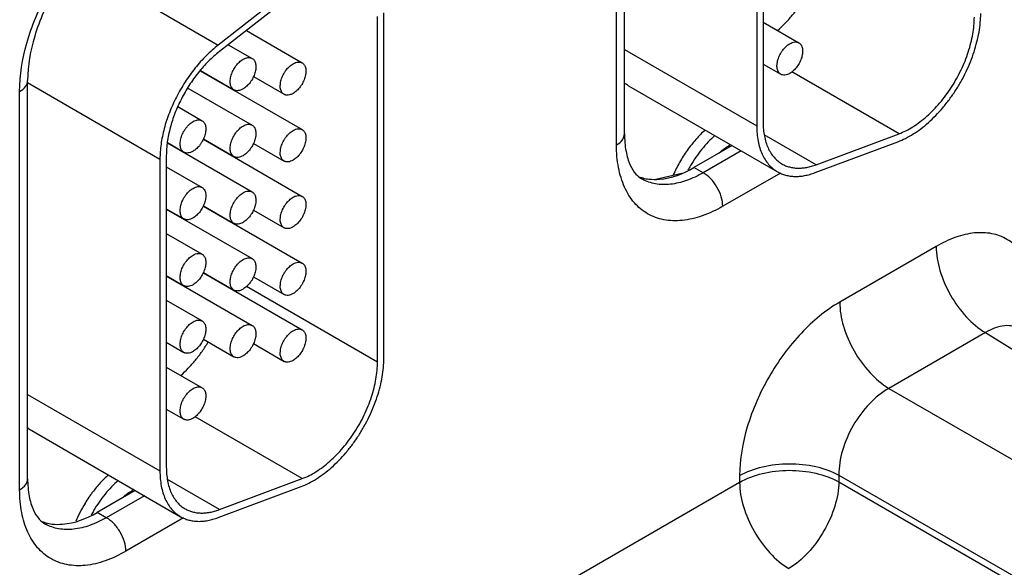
# Model space of a CAD drawing. Header units: inches. Extents: x 0 to 34, y 0 to 22.
# Tile 23 of 64: x 8.2 to 9.3, y 15.9 to 16.5. Entities that reach past the tile are written whole.
import ezdxf

# ---------------------------------------------------------------- set-up
doc = ezdxf.new("R2010")
doc.units = ezdxf.units.IN
doc.header["$LTSCALE"] = 1.87
doc.header["$MEASUREMENT"] = 0
doc.layers.get('0').update_dxf_attribs({"linetype": 'CONTINUOUS'})
doc.layers.add('02___PRT_ALL_AXES', color=7, linetype='CONTINUOUS')

msp = doc.modelspace()

# ---------------------------------------------------------------- linework, layer by layer
at = {"color": 7, "linetype": 'CONTINUOUS'}
for p, q in [((8.8773, 16.3539), (8.8773, 16.7923)), ((8.8685, 16.3416), (8.8685, 16.7801)), ((9.0301, 16.7099), (9.0301, 16.3665)), ((9.0231, 16.7058), (9.0231, 16.3625)), ((8.2708, 16.5434), (8.4297, 16.4516)), ((8.5209, 16.5229), (8.4297, 16.4516)), ((8.5222, 16.5156), (8.431, 16.4443)), ((8.6052, 16.1026), (8.6052, 16.4831)), ((8.6122, 16.1067), (8.6122, 16.4871)), ((9.0301, 16.4768), (9.0695, 16.4541)), ((8.4607, 16.4675), (8.5222, 16.432)), ((8.4408, 16.452), (8.467, 16.4369)), ((8.8773, 16.4466), (9.0231, 16.3625)), ((9.0301, 16.4306), (9.0495, 16.4194)), ((8.4099, 16.4233), (8.5222, 16.3585)), ((8.4101, 16.4236), (8.447, 16.4023)), ((8.4685, 16.4168), (8.5022, 16.3974)), ((9.1798, 16.354), (9.0617, 16.4221)), ((8.2197, 15.9742), (8.2197, 16.4126)), ((8.2197, 16.4102), (8.3655, 16.3261)), ((8.3961, 16.4043), (8.467, 16.3634)), ((8.4411, 16.4053), (8.4411, 16.4057)), ((8.8818, 16.4068), (9.0458, 16.3121)), ((8.2109, 15.9619), (8.2109, 16.4004)), ((8.3851, 16.3838), (8.4119, 16.3683)), ((9.0886, 16.3199), (9.0314, 16.3529)), ((9.0886, 16.3199), (9.1798, 16.354)), ((8.3737, 16.3442), (8.3919, 16.3337)), ((8.3737, 16.3438), (8.467, 16.2899)), ((8.4133, 16.3479), (8.5222, 16.285)), ((8.4134, 16.3482), (8.447, 16.3288)), ((8.4685, 16.3433), (8.5022, 16.3239)), ((8.9902, 16.3377), (8.9898, 16.3389)), ((9.0873, 16.3111), (9.1786, 16.3452)), ((8.3725, 16.3302), (8.3725, 15.9868)), ((8.4411, 16.3318), (8.4411, 16.3322)), ((9.0059, 16.3352), (8.964, 16.311)), ((8.9886, 16.3368), (8.9883, 16.3378)), ((8.3655, 16.3261), (8.3655, 15.9828)), ((8.3725, 16.3175), (8.4119, 16.2948)), ((8.9119, 16.3041), (8.9404, 16.3104)), ((9.0491, 16.3107), (8.9856, 16.2741)), ((8.4133, 16.2744), (8.5222, 16.2116)), ((8.4134, 16.2747), (8.447, 16.2553)), ((8.3725, 16.2714), (8.3919, 16.2602)), ((8.3725, 16.271), (8.467, 16.2165)), ((8.4685, 16.2698), (8.5022, 16.2504)), ((8.4411, 16.2584), (8.4411, 16.2587)), ((8.3725, 16.2441), (8.4119, 16.2213)), ((9.2208, 16.23), (9.1145, 16.1686)), ((8.3725, 16.1979), (8.3919, 16.1867)), ((8.3725, 16.1975), (8.467, 16.143)), ((8.4133, 16.201), (8.5222, 16.1381)), ((8.4134, 16.2012), (8.447, 16.1818)), ((8.4685, 16.1963), (8.5022, 16.1769)), ((8.6052, 16.1026), (8.461, 16.1858)), ((8.3725, 16.1706), (8.4119, 16.1479)), ((9.275, 16.135), (9.1687, 16.0736)), ((9.275, 16.135), (10.2848, 15.5105)), ((8.3725, 16.1244), (8.3919, 16.1132)), ((8.4134, 16.1278), (8.447, 16.1083)), ((8.4685, 16.1229), (8.5022, 16.1034)), ((8.3725, 16.0971), (8.4119, 16.0744)), ((9.1687, 16.0736), (10.2144, 15.4699)), ((8.2197, 16.0669), (8.3655, 15.9828)), ((8.3725, 16.0509), (8.3919, 16.0397)), ((8.5222, 15.9743), (8.4041, 16.0424)), ((8.2242, 16.0271), (8.3882, 15.9324)), ((8.431, 15.9402), (8.3738, 15.9732)), ((8.431, 15.9402), (8.5222, 15.9743)), ((9.0042, 15.9702), (8.6735, 15.7792)), ((9.0042, 15.9776), (9.0042, 15.9702)), ((9.1136, 15.9781), (9.1136, 15.9708)), ((9.1136, 15.9781), (10.1592, 15.3744)), ((9.1136, 15.9708), (9.8777, 15.5296)), ((8.4297, 15.9314), (8.5209, 15.9655)), ((8.3483, 15.9555), (8.3064, 15.9313)), ((8.3915, 15.931), (8.328, 15.8944))]:
    msp.add_line(p, q, dxfattribs=at)
for centre, radius, start, end in [((8.9003, 16.4389), 0.037, 231.1087, 239.9757), ((9.0205, 16.2936), 0.0551, 118.3979, 120.0044), ((9.0807, 16.2416), 0.1517, 149.4042, 151.5886), ((8.2427, 16.0592), 0.037, 231.1087, 239.9757), ((8.4073, 15.8716), 0.1455, 142.9588, 143.7304), ((8.3629, 15.9139), 0.0551, 118.3979, 120.0044), ((8.4121, 15.8682), 0.1514, 147.8611, 148.6286), ((8.4104, 15.8694), 0.1493, 144.7787, 147.8704), ((8.4082, 15.8709), 0.1467, 143.73, 144.7757), ((8.4113, 15.8687), 0.1504, 148.62, 157.0494), ((8.4231, 15.8619), 0.1517, 149.4042, 151.5886)]:
    msp.add_arc(centre, radius, start, end, dxfattribs=at)
for points, knots in [([(8.2109, 16.4004), (8.2109, 16.4184), (8.2173, 16.4563), (8.2398, 16.5103), (8.2732, 16.5591), (8.3019, 16.5859), (8.3173, 16.5964)], [0, 0, 0, 0, 0.234663, 0.494521, 0.757324, 1, 1, 1, 1]), ([(8.3218, 16.5894), (8.3076, 16.5812), (8.2803, 16.5579), (8.2482, 16.514), (8.2262, 16.4642), (8.2197, 16.429), (8.2197, 16.4126)], [0, 0, 0, 0, 0.232885, 0.500006, 0.767124, 1, 1, 1, 1]), ([(9.046, 16.4676), (9.0489, 16.4701), (9.0545, 16.4755), (9.0624, 16.4844), (9.0697, 16.494), (9.0742, 16.5009), (9.0763, 16.5044)], [0, 0, 0, 0, 0.240177, 0.488476, 0.742583, 1, 1, 1, 1]), ([(9.1786, 16.3452), (9.1814, 16.3463), (9.1872, 16.3488), (9.1957, 16.3537), (9.2041, 16.3595), (9.2124, 16.3663), (9.2204, 16.374), (9.2281, 16.3825), (9.2354, 16.3917), (9.2422, 16.4015), (9.2484, 16.4117), (9.2539, 16.4223), (9.2586, 16.4331), (9.2626, 16.4441), (9.2658, 16.455), (9.2681, 16.4657), (9.2695, 16.4761), (9.2698, 16.483), (9.2698, 16.4864)], [0, 0, 0, 0, 0.052011, 0.107177, 0.165268, 0.226024, 0.289128, 0.354159, 0.42065, 0.488094, 0.555968, 0.623735, 0.690861, 0.756822, 0.821124, 0.883348, 0.943107, 1, 1, 1, 1]), ([(9.1798, 16.354), (9.1824, 16.3549), (9.1876, 16.3573), (9.1954, 16.3616), (9.203, 16.367), (9.2105, 16.3731), (9.2178, 16.3801), (9.2249, 16.3879), (9.2315, 16.3962), (9.2397, 16.4081), (9.2468, 16.4207), (9.2526, 16.4339), (9.2562, 16.4438), (9.2591, 16.4537), (9.2612, 16.4635), (9.2625, 16.473), (9.2628, 16.4792), (9.2628, 16.4823)], [0, 0, 0, 0, 0.052025, 0.107189, 0.165274, 0.226038, 0.289149, 0.354184, 0.420677, 0.488127, 0.623709, 0.690839, 0.756807, 0.821117, 0.883336, 0.943091, 1, 1, 1, 1]), ([(8.4297, 16.4516), (8.4275, 16.4499), (8.423, 16.4461), (8.4143, 16.4379), (8.404, 16.4264), (8.3948, 16.4136), (8.3882, 16.4028), (8.3836, 16.3944), (8.3795, 16.3858), (8.3746, 16.3743), (8.3699, 16.3599), (8.3669, 16.3454), (8.3657, 16.3342), (8.3655, 16.3288), (8.3655, 16.3261)], [0, 0, 0, 0, 0.059286, 0.12048, 0.247224, 0.377821, 0.443817, 0.509815, 0.575479, 0.640477, 0.767156, 0.887646, 0.944973, 1, 1, 1, 1]), ([(9.0495, 16.4194), (9.049, 16.4197), (9.048, 16.4204), (9.0469, 16.4219), (9.0461, 16.4236), (9.0455, 16.4256), (9.0453, 16.4279), (9.0454, 16.4303), (9.0457, 16.4329), (9.0464, 16.4355), (9.0473, 16.4382), (9.0485, 16.4408), (9.0499, 16.4434), (9.0516, 16.4458), (9.0534, 16.448), (9.0553, 16.45), (9.0573, 16.4517), (9.0588, 16.4527), (9.0595, 16.4531)], [0, 0, 0, 0, 0.042814, 0.087398, 0.135176, 0.187088, 0.243532, 0.304489, 0.369588, 0.438193, 0.509492, 0.582529, 0.656278, 0.729655, 0.801627, 0.871265, 0.937686, 1, 1, 1, 1]), ([(9.0595, 16.4531), (9.0604, 16.4536), (9.0621, 16.4544), (9.0648, 16.4551), (9.0669, 16.455), (9.0685, 16.4546), (9.0691, 16.4543), (9.0695, 16.4541)], [0, 0, 0, 0, 0.289327, 0.548705, 0.78167, 0.891839, 1, 1, 1, 1]), ([(9.0695, 16.4541), (9.07, 16.4538), (9.0709, 16.4531), (9.072, 16.4517), (9.0729, 16.4499), (9.0734, 16.4479), (9.0737, 16.4457), (9.0736, 16.4432), (9.0732, 16.4407), (9.0726, 16.438), (9.0716, 16.4353), (9.0704, 16.4327), (9.069, 16.4301), (9.0674, 16.4277), (9.0656, 16.4255), (9.0636, 16.4235), (9.0616, 16.4218), (9.0602, 16.4208), (9.0595, 16.4204)], [0, 0, 0, 0, 0.042814, 0.087398, 0.135176, 0.187088, 0.243532, 0.304489, 0.369588, 0.438193, 0.509492, 0.582529, 0.656278, 0.729655, 0.801627, 0.871265, 0.937686, 1, 1, 1, 1]), ([(8.431, 16.4443), (8.4289, 16.4427), (8.4248, 16.4393), (8.4169, 16.4318), (8.4075, 16.4213), (8.3975, 16.4074), (8.3888, 16.3924), (8.3818, 16.3767), (8.3774, 16.3634), (8.3749, 16.3528), (8.3735, 16.3451), (8.3727, 16.3375), (8.3725, 16.3326), (8.3725, 16.3302)], [0, 0, 0, 0, 0.05931, 0.120504, 0.247222, 0.377835, 0.509789, 0.640408, 0.767103, 0.828264, 0.887624, 0.944951, 1, 1, 1, 1]), ([(8.457, 16.4359), (8.4579, 16.4364), (8.4596, 16.4372), (8.4623, 16.4379), (8.4645, 16.4378), (8.466, 16.4374), (8.4667, 16.4371), (8.467, 16.4369)], [0, 0, 0, 0, 0.289327, 0.548705, 0.78167, 0.891839, 1, 1, 1, 1]), ([(8.467, 16.4369), (8.4675, 16.4366), (8.4685, 16.4359), (8.4696, 16.4345), (8.4704, 16.4327), (8.471, 16.4307), (8.4712, 16.4285), (8.4711, 16.426), (8.4708, 16.4235), (8.4701, 16.4208), (8.4692, 16.4182), (8.468, 16.4155), (8.4666, 16.4129), (8.4649, 16.4105), (8.4631, 16.4083), (8.4612, 16.4063), (8.4592, 16.4046), (8.4577, 16.4037), (8.457, 16.4033)], [0, 0, 0, 0, 0.042814, 0.087398, 0.135176, 0.187088, 0.243532, 0.304489, 0.369588, 0.438193, 0.509492, 0.582529, 0.656278, 0.729655, 0.801627, 0.871265, 0.937686, 1, 1, 1, 1]), ([(8.447, 16.4023), (8.4465, 16.4025), (8.4456, 16.4033), (8.4445, 16.4047), (8.4436, 16.4064), (8.4431, 16.4084), (8.4428, 16.4107), (8.4429, 16.4131), (8.4433, 16.4157), (8.4439, 16.4183), (8.4449, 16.421), (8.4461, 16.4237), (8.4475, 16.4262), (8.4491, 16.4286), (8.4509, 16.4309), (8.4529, 16.4328), (8.4549, 16.4345), (8.4563, 16.4355), (8.457, 16.4359)], [0, 0, 0, 0, 0.042814, 0.087398, 0.135176, 0.187088, 0.243532, 0.304489, 0.369588, 0.438193, 0.509492, 0.582529, 0.656278, 0.729655, 0.801627, 0.871265, 0.937686, 1, 1, 1, 1]), ([(8.5022, 16.3974), (8.5017, 16.3976), (8.5007, 16.3984), (8.4996, 16.3998), (8.4988, 16.4015), (8.4982, 16.4035), (8.498, 16.4058), (8.4981, 16.4082), (8.4984, 16.4108), (8.4991, 16.4134), (8.5, 16.4161), (8.5012, 16.4188), (8.5026, 16.4213), (8.5043, 16.4237), (8.5061, 16.426), (8.508, 16.4279), (8.51, 16.4296), (8.5115, 16.4306), (8.5122, 16.431)], [0, 0, 0, 0, 0.042814, 0.087398, 0.135176, 0.187088, 0.243532, 0.304489, 0.369588, 0.438193, 0.509492, 0.582529, 0.656278, 0.729655, 0.801627, 0.871265, 0.937686, 1, 1, 1, 1]), ([(8.5122, 16.431), (8.5131, 16.4315), (8.5148, 16.4323), (8.5175, 16.433), (8.5196, 16.4329), (8.5212, 16.4325), (8.5218, 16.4322), (8.5222, 16.432)], [0, 0, 0, 0, 0.289327, 0.548705, 0.78167, 0.891839, 1, 1, 1, 1]), ([(8.5222, 16.432), (8.5227, 16.4317), (8.5236, 16.431), (8.5247, 16.4296), (8.5256, 16.4278), (8.5261, 16.4258), (8.5264, 16.4236), (8.5263, 16.4211), (8.5259, 16.4186), (8.5253, 16.4159), (8.5243, 16.4133), (8.5231, 16.4106), (8.5217, 16.4081), (8.5201, 16.4056), (8.5183, 16.4034), (8.5163, 16.4014), (8.5143, 16.3997), (8.5129, 16.3988), (8.5122, 16.3984)], [0, 0, 0, 0, 0.042814, 0.087398, 0.135176, 0.187088, 0.243532, 0.304489, 0.369588, 0.438193, 0.509492, 0.582529, 0.656278, 0.729655, 0.801627, 0.871265, 0.937686, 1, 1, 1, 1]), ([(9.0595, 16.4204), (9.0586, 16.4199), (9.0569, 16.4191), (9.0542, 16.4184), (9.052, 16.4185), (9.0505, 16.4189), (9.0498, 16.4192), (9.0495, 16.4194)], [0, 0, 0, 0, 0.289327, 0.548705, 0.78167, 0.891839, 1, 1, 1, 1]), ([(8.2109, 16.4004), (8.2134, 16.4018), (8.2177, 16.4051), (8.2197, 16.4103), (8.2197, 16.4126)], [0, 0, 0, 0, 0.55082, 1, 1, 1, 1]), ([(8.457, 16.4033), (8.4561, 16.4027), (8.4544, 16.4019), (8.4517, 16.4013), (8.4496, 16.4013), (8.448, 16.4017), (8.4474, 16.4021), (8.447, 16.4023)], [0, 0, 0, 0, 0.289327, 0.548705, 0.78167, 0.891839, 1, 1, 1, 1]), ([(8.5122, 16.3984), (8.5113, 16.3978), (8.5096, 16.397), (8.5069, 16.3964), (8.5047, 16.3964), (8.5032, 16.3968), (8.5025, 16.3972), (8.5022, 16.3974)], [0, 0, 0, 0, 0.289327, 0.548705, 0.78167, 0.891839, 1, 1, 1, 1]), ([(8.3919, 16.3337), (8.3914, 16.334), (8.3904, 16.3347), (8.3893, 16.3361), (8.3885, 16.3378), (8.3879, 16.3398), (8.3877, 16.3421), (8.3878, 16.3445), (8.3881, 16.3471), (8.3888, 16.3497), (8.3897, 16.3524), (8.3909, 16.3551), (8.3923, 16.3576), (8.394, 16.36), (8.3958, 16.3623), (8.3977, 16.3643), (8.3997, 16.366), (8.4012, 16.3669), (8.4019, 16.3673)], [0, 0, 0, 0, 0.042814, 0.087398, 0.135176, 0.187088, 0.243532, 0.304489, 0.369588, 0.438193, 0.509492, 0.582529, 0.656278, 0.729655, 0.801627, 0.871265, 0.937686, 1, 1, 1, 1]), ([(8.4019, 16.3673), (8.4027, 16.3678), (8.4045, 16.3687), (8.4072, 16.3693), (8.4093, 16.3693), (8.4108, 16.3688), (8.4115, 16.3685), (8.4119, 16.3683)], [0, 0, 0, 0, 0.289327, 0.548705, 0.78167, 0.891839, 1, 1, 1, 1]), ([(8.4119, 16.3683), (8.4124, 16.368), (8.4133, 16.3673), (8.4144, 16.3659), (8.4153, 16.3642), (8.4158, 16.3621), (8.416, 16.3599), (8.416, 16.3575), (8.4156, 16.3549), (8.415, 16.3522), (8.414, 16.3496), (8.4128, 16.3469), (8.4114, 16.3444), (8.4098, 16.3419), (8.408, 16.3397), (8.406, 16.3377), (8.404, 16.336), (8.4026, 16.3351), (8.4019, 16.3347)], [0, 0, 0, 0, 0.042814, 0.087398, 0.135176, 0.187088, 0.243532, 0.304489, 0.369588, 0.438193, 0.509492, 0.582529, 0.656278, 0.729655, 0.801627, 0.871265, 0.937686, 1, 1, 1, 1]), ([(8.447, 16.3288), (8.4465, 16.3291), (8.4456, 16.3298), (8.4445, 16.3312), (8.4436, 16.3329), (8.4431, 16.335), (8.4428, 16.3372), (8.4429, 16.3396), (8.4433, 16.3422), (8.4439, 16.3448), (8.4449, 16.3475), (8.4461, 16.3502), (8.4475, 16.3527), (8.4491, 16.3551), (8.4509, 16.3574), (8.4529, 16.3594), (8.4549, 16.3611), (8.4563, 16.362), (8.457, 16.3624)], [0, 0, 0, 0, 0.042814, 0.087398, 0.135176, 0.187088, 0.243532, 0.304489, 0.369588, 0.438193, 0.509492, 0.582529, 0.656278, 0.729655, 0.801627, 0.871265, 0.937686, 1, 1, 1, 1]), ([(8.457, 16.3624), (8.4579, 16.3629), (8.4596, 16.3638), (8.4623, 16.3644), (8.4645, 16.3644), (8.466, 16.3639), (8.4667, 16.3636), (8.467, 16.3634)], [0, 0, 0, 0, 0.289327, 0.548705, 0.78167, 0.891839, 1, 1, 1, 1]), ([(8.467, 16.3634), (8.4675, 16.3631), (8.4685, 16.3624), (8.4696, 16.361), (8.4704, 16.3593), (8.471, 16.3572), (8.4712, 16.355), (8.4711, 16.3526), (8.4708, 16.35), (8.4701, 16.3473), (8.4692, 16.3447), (8.468, 16.342), (8.4666, 16.3395), (8.4649, 16.337), (8.4631, 16.3348), (8.4612, 16.3328), (8.4592, 16.3311), (8.4577, 16.3302), (8.457, 16.3298)], [0, 0, 0, 0, 0.042814, 0.087398, 0.135176, 0.187088, 0.243532, 0.304489, 0.369588, 0.438193, 0.509492, 0.582529, 0.656278, 0.729655, 0.801627, 0.871265, 0.937686, 1, 1, 1, 1]), ([(9.0231, 16.3625), (9.0231, 16.3596), (9.0233, 16.354), (9.0244, 16.3459), (9.0262, 16.3384), (9.0288, 16.3316), (9.032, 16.3254), (9.036, 16.3201), (9.0406, 16.3156), (9.044, 16.3131), (9.0458, 16.3121)], [0, 0, 0, 0, 0.14846, 0.289453, 0.422745, 0.548656, 0.667992, 0.781925, 0.891984, 1, 1, 1, 1]), ([(9.0301, 16.3665), (9.0301, 16.3639), (9.0303, 16.3589), (9.0313, 16.3515), (9.033, 16.3447), (9.0353, 16.3384), (9.0383, 16.3329), (9.0419, 16.328), (9.0461, 16.3239), (9.0492, 16.3217), (9.0508, 16.3208)], [0, 0, 0, 0, 0.148522, 0.2895, 0.422743, 0.548646, 0.667994, 0.781938, 0.891986, 1, 1, 1, 1]), ([(8.5022, 16.3239), (8.5017, 16.3242), (8.5007, 16.3249), (8.4996, 16.3263), (8.4988, 16.328), (8.4982, 16.3301), (8.498, 16.3323), (8.4981, 16.3347), (8.4984, 16.3373), (8.4991, 16.34), (8.5, 16.3426), (8.5012, 16.3453), (8.5026, 16.3478), (8.5043, 16.3503), (8.5061, 16.3525), (8.508, 16.3545), (8.51, 16.3562), (8.5115, 16.3571), (8.5122, 16.3575)], [0, 0, 0, 0, 0.042814, 0.087398, 0.135176, 0.187088, 0.243532, 0.304489, 0.369588, 0.438193, 0.509492, 0.582529, 0.656278, 0.729655, 0.801627, 0.871265, 0.937686, 1, 1, 1, 1]), ([(8.5122, 16.3575), (8.5131, 16.358), (8.5148, 16.3589), (8.5175, 16.3595), (8.5196, 16.3595), (8.5212, 16.359), (8.5218, 16.3587), (8.5222, 16.3585)], [0, 0, 0, 0, 0.289327, 0.548705, 0.78167, 0.891839, 1, 1, 1, 1]), ([(8.5222, 16.3585), (8.5227, 16.3582), (8.5236, 16.3575), (8.5247, 16.3561), (8.5256, 16.3544), (8.5261, 16.3523), (8.5264, 16.3501), (8.5263, 16.3477), (8.5259, 16.3451), (8.5253, 16.3424), (8.5243, 16.3398), (8.5231, 16.3371), (8.5217, 16.3346), (8.5201, 16.3322), (8.5183, 16.3299), (8.5163, 16.3279), (8.5143, 16.3262), (8.5129, 16.3253), (8.5122, 16.3249)], [0, 0, 0, 0, 0.042814, 0.087398, 0.135176, 0.187088, 0.243532, 0.304489, 0.369588, 0.438193, 0.509492, 0.582529, 0.656278, 0.729655, 0.801627, 0.871265, 0.937686, 1, 1, 1, 1]), ([(8.8685, 16.3416), (8.871, 16.3431), (8.8753, 16.3463), (8.8773, 16.3515), (8.8773, 16.3539)], [0, 0, 0, 0, 0.55082, 1, 1, 1, 1]), ([(8.8773, 16.3539), (8.8773, 16.3473), (8.8782, 16.3356), (8.8826, 16.3204), (8.8889, 16.3098), (8.8944, 16.3053), (8.8971, 16.3038)], [0, 0, 0, 0, 0.349611, 0.628417, 0.83742, 1, 1, 1, 1]), ([(8.9664, 16.3582), (8.9627, 16.3549), (8.9575, 16.3496), (8.951, 16.3419), (8.9463, 16.3357), (8.942, 16.3292), (8.9366, 16.3203), (8.9331, 16.3132), (8.931, 16.3084)], [0, 0, 0, 0, 0.239998, 0.364148, 0.490208, 0.617515, 0.745388, 1, 1, 1, 1]), ([(8.977, 16.352), (8.9744, 16.3497), (8.9694, 16.3449), (8.9624, 16.3369), (8.9559, 16.3282), (8.9519, 16.322), (8.9501, 16.3189)], [0, 0, 0, 0, 0.240238, 0.48861, 0.742751, 1, 1, 1, 1]), ([(8.9856, 16.2741), (8.9783, 16.2699), (8.9639, 16.263), (8.9417, 16.2576), (8.9208, 16.2582), (8.9023, 16.2649), (8.8872, 16.2776), (8.8763, 16.2954), (8.8698, 16.3173), (8.8685, 16.3332), (8.8685, 16.3416)], [0, 0, 0, 0, 0.144904, 0.274528, 0.391125, 0.500011, 0.608895, 0.725487, 0.855104, 1, 1, 1, 1]), ([(8.9818, 16.333), (8.9836, 16.3346), (8.9872, 16.3376), (8.9911, 16.3401), (8.993, 16.3412)], [0, 0, 0, 0, 0.514519, 1, 1, 1, 1]), ([(8.4019, 16.3347), (8.401, 16.3342), (8.3992, 16.3333), (8.3966, 16.3327), (8.3944, 16.3327), (8.3929, 16.3332), (8.3922, 16.3335), (8.3919, 16.3337)], [0, 0, 0, 0, 0.289327, 0.548705, 0.78167, 0.891839, 1, 1, 1, 1]), ([(8.457, 16.3298), (8.4561, 16.3293), (8.4544, 16.3284), (8.4517, 16.3278), (8.4496, 16.3278), (8.448, 16.3283), (8.4474, 16.3286), (8.447, 16.3288)], [0, 0, 0, 0, 0.289327, 0.548705, 0.78167, 0.891839, 1, 1, 1, 1]), ([(8.5122, 16.3249), (8.5113, 16.3244), (8.5096, 16.3235), (8.5069, 16.3229), (8.5047, 16.3229), (8.5032, 16.3234), (8.5025, 16.3237), (8.5022, 16.3239)], [0, 0, 0, 0, 0.289327, 0.548705, 0.78167, 0.891839, 1, 1, 1, 1]), ([(9.0508, 16.3208), (9.0521, 16.32), (9.0548, 16.3187), (9.059, 16.3173), (9.0635, 16.3164), (9.0682, 16.316), (9.0731, 16.3162), (9.0782, 16.3169), (9.0834, 16.3181), (9.0868, 16.3192), (9.0886, 16.3199)], [0, 0, 0, 0, 0.113226, 0.227755, 0.344803, 0.465475, 0.590717, 0.721296, 0.857666, 1, 1, 1, 1]), ([(8.964, 16.311), (8.9582, 16.3076), (8.9465, 16.3021), (8.9286, 16.2976), (8.9117, 16.2979), (8.9015, 16.3014), (8.8971, 16.3038)], [0, 0, 0, 0, 0.289389, 0.548735, 0.782254, 1, 1, 1, 1]), ([(8.9856, 16.2741), (8.9856, 16.2776), (8.9843, 16.285), (8.9796, 16.2954), (8.9729, 16.3045), (8.9671, 16.3093), (8.964, 16.311)], [0, 0, 0, 0, 0.237772, 0.501108, 0.76384, 1, 1, 1, 1]), ([(9.0458, 16.3121), (9.0472, 16.3113), (9.0502, 16.3099), (9.0548, 16.3083), (9.0598, 16.3073), (9.065, 16.3069), (9.0704, 16.307), (9.0759, 16.3078), (9.0816, 16.3092), (9.0854, 16.3104), (9.0873, 16.3111)], [0, 0, 0, 0, 0.113228, 0.22774, 0.344777, 0.465454, 0.590732, 0.721359, 0.857724, 1, 1, 1, 1]), ([(8.4019, 16.2938), (8.4027, 16.2943), (8.4045, 16.2952), (8.4072, 16.2958), (8.4093, 16.2958), (8.4108, 16.2953), (8.4115, 16.295), (8.4119, 16.2948)], [0, 0, 0, 0, 0.289327, 0.548705, 0.78167, 0.891839, 1, 1, 1, 1]), ([(8.3919, 16.2602), (8.3914, 16.2605), (8.3904, 16.2612), (8.3893, 16.2626), (8.3885, 16.2644), (8.3879, 16.2664), (8.3877, 16.2686), (8.3878, 16.271), (8.3881, 16.2736), (8.3888, 16.2763), (8.3897, 16.2789), (8.3909, 16.2816), (8.3923, 16.2841), (8.394, 16.2866), (8.3958, 16.2888), (8.3977, 16.2908), (8.3997, 16.2925), (8.4012, 16.2934), (8.4019, 16.2938)], [0, 0, 0, 0, 0.042814, 0.087398, 0.135176, 0.187088, 0.243532, 0.304489, 0.369588, 0.438193, 0.509492, 0.582529, 0.656278, 0.729655, 0.801627, 0.871265, 0.937686, 1, 1, 1, 1]), ([(8.4119, 16.2948), (8.4124, 16.2945), (8.4133, 16.2938), (8.4144, 16.2924), (8.4153, 16.2907), (8.4158, 16.2887), (8.416, 16.2864), (8.416, 16.284), (8.4156, 16.2814), (8.415, 16.2788), (8.414, 16.2761), (8.4128, 16.2734), (8.4114, 16.2709), (8.4098, 16.2685), (8.408, 16.2662), (8.406, 16.2643), (8.404, 16.2626), (8.4026, 16.2616), (8.4019, 16.2612)], [0, 0, 0, 0, 0.042814, 0.087398, 0.135176, 0.187088, 0.243532, 0.304489, 0.369588, 0.438193, 0.509492, 0.582529, 0.656278, 0.729655, 0.801627, 0.871265, 0.937686, 1, 1, 1, 1]), ([(8.447, 16.2553), (8.4465, 16.2556), (8.4456, 16.2563), (8.4445, 16.2577), (8.4436, 16.2595), (8.4431, 16.2615), (8.4428, 16.2637), (8.4429, 16.2661), (8.4433, 16.2687), (8.4439, 16.2714), (8.4449, 16.274), (8.4461, 16.2767), (8.4475, 16.2792), (8.4491, 16.2817), (8.4509, 16.2839), (8.4529, 16.2859), (8.4549, 16.2876), (8.4563, 16.2885), (8.457, 16.2889)], [0, 0, 0, 0, 0.042814, 0.087398, 0.135176, 0.187088, 0.243532, 0.304489, 0.369588, 0.438193, 0.509492, 0.582529, 0.656278, 0.729655, 0.801627, 0.871265, 0.937686, 1, 1, 1, 1]), ([(8.457, 16.2889), (8.4579, 16.2895), (8.4596, 16.2903), (8.4623, 16.2909), (8.4645, 16.2909), (8.466, 16.2905), (8.4667, 16.2901), (8.467, 16.2899)], [0, 0, 0, 0, 0.289327, 0.548705, 0.78167, 0.891839, 1, 1, 1, 1]), ([(8.467, 16.2899), (8.4675, 16.2896), (8.4685, 16.2889), (8.4696, 16.2875), (8.4704, 16.2858), (8.471, 16.2838), (8.4712, 16.2815), (8.4711, 16.2791), (8.4708, 16.2765), (8.4701, 16.2739), (8.4692, 16.2712), (8.468, 16.2685), (8.4666, 16.266), (8.4649, 16.2636), (8.4631, 16.2613), (8.4612, 16.2594), (8.4592, 16.2577), (8.4577, 16.2567), (8.457, 16.2563)], [0, 0, 0, 0, 0.042814, 0.087398, 0.135176, 0.187088, 0.243532, 0.304489, 0.369588, 0.438193, 0.509492, 0.582529, 0.656278, 0.729655, 0.801627, 0.871265, 0.937686, 1, 1, 1, 1]), ([(8.5022, 16.2504), (8.5017, 16.2507), (8.5007, 16.2514), (8.4996, 16.2528), (8.4988, 16.2546), (8.4982, 16.2566), (8.498, 16.2588), (8.4981, 16.2613), (8.4984, 16.2638), (8.4991, 16.2665), (8.5, 16.2691), (8.5012, 16.2718), (8.5026, 16.2744), (8.5043, 16.2768), (8.5061, 16.279), (8.508, 16.281), (8.51, 16.2827), (8.5115, 16.2836), (8.5122, 16.284)], [0, 0, 0, 0, 0.042814, 0.087398, 0.135176, 0.187088, 0.243532, 0.304489, 0.369588, 0.438193, 0.509492, 0.582529, 0.656278, 0.729655, 0.801627, 0.871265, 0.937686, 1, 1, 1, 1]), ([(8.5122, 16.284), (8.5131, 16.2846), (8.5148, 16.2854), (8.5175, 16.286), (8.5196, 16.286), (8.5212, 16.2856), (8.5218, 16.2852), (8.5222, 16.285)], [0, 0, 0, 0, 0.289327, 0.548705, 0.78167, 0.891839, 1, 1, 1, 1]), ([(8.5222, 16.285), (8.5227, 16.2848), (8.5236, 16.284), (8.5247, 16.2826), (8.5256, 16.2809), (8.5261, 16.2789), (8.5264, 16.2766), (8.5263, 16.2742), (8.5259, 16.2716), (8.5253, 16.269), (8.5243, 16.2663), (8.5231, 16.2636), (8.5217, 16.2611), (8.5201, 16.2587), (8.5183, 16.2564), (8.5163, 16.2545), (8.5143, 16.2528), (8.5129, 16.2518), (8.5122, 16.2514)], [0, 0, 0, 0, 0.042814, 0.087398, 0.135176, 0.187088, 0.243532, 0.304489, 0.369588, 0.438193, 0.509492, 0.582529, 0.656278, 0.729655, 0.801627, 0.871265, 0.937686, 1, 1, 1, 1]), ([(8.4019, 16.2612), (8.401, 16.2607), (8.3992, 16.2598), (8.3966, 16.2592), (8.3944, 16.2593), (8.3929, 16.2597), (8.3922, 16.26), (8.3919, 16.2602)], [0, 0, 0, 0, 0.289327, 0.548705, 0.78167, 0.891839, 1, 1, 1, 1]), ([(8.457, 16.2563), (8.4561, 16.2558), (8.4544, 16.2549), (8.4517, 16.2543), (8.4496, 16.2544), (8.448, 16.2548), (8.4474, 16.2551), (8.447, 16.2553)], [0, 0, 0, 0, 0.289327, 0.548705, 0.78167, 0.891839, 1, 1, 1, 1]), ([(8.5122, 16.2514), (8.5113, 16.2509), (8.5096, 16.2501), (8.5069, 16.2494), (8.5047, 16.2495), (8.5032, 16.2499), (8.5025, 16.2502), (8.5022, 16.2504)], [0, 0, 0, 0, 0.289327, 0.548705, 0.78167, 0.891839, 1, 1, 1, 1]), ([(9.3311, 16.1663), (9.3311, 16.1742), (9.3299, 16.1892), (9.3238, 16.2099), (9.3136, 16.2266), (9.2993, 16.2386), (9.2818, 16.245), (9.2622, 16.2455), (9.2413, 16.2404), (9.2277, 16.2339), (9.2208, 16.23)], [0, 0, 0, 0, 0.144893, 0.274508, 0.391101, 0.499988, 0.608876, 0.725475, 0.855098, 1, 1, 1, 1]), ([(9.2208, 16.23), (9.2208, 16.221), (9.2241, 16.2022), (9.2357, 16.1757), (9.2527, 16.1521), (9.2673, 16.1396), (9.275, 16.135)], [0, 0, 0, 0, 0.236705, 0.498902, 0.761696, 1, 1, 1, 1]), ([(8.3919, 16.1867), (8.3914, 16.187), (8.3904, 16.1877), (8.3893, 16.1891), (8.3885, 16.1909), (8.3879, 16.1929), (8.3877, 16.1951), (8.3878, 16.1976), (8.3881, 16.2001), (8.3888, 16.2028), (8.3897, 16.2055), (8.3909, 16.2081), (8.3923, 16.2107), (8.394, 16.2131), (8.3958, 16.2153), (8.3977, 16.2173), (8.3997, 16.219), (8.4012, 16.2199), (8.4019, 16.2204)], [0, 0, 0, 0, 0.042814, 0.087398, 0.135176, 0.187088, 0.243532, 0.304489, 0.369588, 0.438193, 0.509492, 0.582529, 0.656278, 0.729655, 0.801627, 0.871265, 0.937686, 1, 1, 1, 1]), ([(8.4019, 16.2204), (8.4027, 16.2209), (8.4045, 16.2217), (8.4072, 16.2223), (8.4093, 16.2223), (8.4108, 16.2219), (8.4115, 16.2215), (8.4119, 16.2213)], [0, 0, 0, 0, 0.289327, 0.548705, 0.78167, 0.891839, 1, 1, 1, 1]), ([(8.4119, 16.2213), (8.4124, 16.2211), (8.4133, 16.2203), (8.4144, 16.2189), (8.4153, 16.2172), (8.4158, 16.2152), (8.416, 16.2129), (8.416, 16.2105), (8.4156, 16.2079), (8.415, 16.2053), (8.414, 16.2026), (8.4128, 16.2), (8.4114, 16.1974), (8.4098, 16.195), (8.408, 16.1928), (8.406, 16.1908), (8.404, 16.1891), (8.4026, 16.1881), (8.4019, 16.1877)], [0, 0, 0, 0, 0.042814, 0.087398, 0.135176, 0.187088, 0.243532, 0.304489, 0.369588, 0.438193, 0.509492, 0.582529, 0.656278, 0.729655, 0.801627, 0.871265, 0.937686, 1, 1, 1, 1]), ([(8.447, 16.1818), (8.4465, 16.1821), (8.4456, 16.1828), (8.4445, 16.1842), (8.4436, 16.186), (8.4431, 16.188), (8.4428, 16.1902), (8.4429, 16.1927), (8.4433, 16.1952), (8.4439, 16.1979), (8.4449, 16.2006), (8.4461, 16.2032), (8.4475, 16.2058), (8.4491, 16.2082), (8.4509, 16.2104), (8.4529, 16.2124), (8.4549, 16.2141), (8.4563, 16.215), (8.457, 16.2155)], [0, 0, 0, 0, 0.042814, 0.087398, 0.135176, 0.187088, 0.243532, 0.304489, 0.369588, 0.438193, 0.509492, 0.582529, 0.656278, 0.729655, 0.801627, 0.871265, 0.937686, 1, 1, 1, 1]), ([(8.457, 16.2155), (8.4579, 16.216), (8.4596, 16.2168), (8.4623, 16.2174), (8.4645, 16.2174), (8.466, 16.217), (8.4667, 16.2166), (8.467, 16.2165)], [0, 0, 0, 0, 0.289327, 0.548705, 0.78167, 0.891839, 1, 1, 1, 1]), ([(8.467, 16.2165), (8.4675, 16.2162), (8.4685, 16.2155), (8.4696, 16.214), (8.4704, 16.2123), (8.471, 16.2103), (8.4712, 16.208), (8.4711, 16.2056), (8.4708, 16.203), (8.4701, 16.2004), (8.4692, 16.1977), (8.468, 16.1951), (8.4666, 16.1925), (8.4649, 16.1901), (8.4631, 16.1879), (8.4612, 16.1859), (8.4592, 16.1842), (8.4577, 16.1832), (8.457, 16.1828)], [0, 0, 0, 0, 0.042814, 0.087398, 0.135176, 0.187088, 0.243532, 0.304489, 0.369588, 0.438193, 0.509492, 0.582529, 0.656278, 0.729655, 0.801627, 0.871265, 0.937686, 1, 1, 1, 1]), ([(8.5022, 16.1769), (8.5017, 16.1772), (8.5007, 16.1779), (8.4996, 16.1793), (8.4988, 16.1811), (8.4982, 16.1831), (8.498, 16.1853), (8.4981, 16.1878), (8.4984, 16.1903), (8.4991, 16.193), (8.5, 16.1957), (8.5012, 16.1983), (8.5026, 16.2009), (8.5043, 16.2033), (8.5061, 16.2055), (8.508, 16.2075), (8.51, 16.2092), (8.5115, 16.2102), (8.5122, 16.2106)], [0, 0, 0, 0, 0.042814, 0.087398, 0.135176, 0.187088, 0.243532, 0.304489, 0.369588, 0.438193, 0.509492, 0.582529, 0.656278, 0.729655, 0.801627, 0.871265, 0.937686, 1, 1, 1, 1]), ([(8.5122, 16.2106), (8.5131, 16.2111), (8.5148, 16.2119), (8.5175, 16.2126), (8.5196, 16.2125), (8.5212, 16.2121), (8.5218, 16.2117), (8.5222, 16.2116)], [0, 0, 0, 0, 0.289327, 0.548705, 0.78167, 0.891839, 1, 1, 1, 1]), ([(8.5222, 16.2116), (8.5227, 16.2113), (8.5236, 16.2106), (8.5247, 16.2091), (8.5256, 16.2074), (8.5261, 16.2054), (8.5264, 16.2031), (8.5263, 16.2007), (8.5259, 16.1981), (8.5253, 16.1955), (8.5243, 16.1928), (8.5231, 16.1902), (8.5217, 16.1876), (8.5201, 16.1852), (8.5183, 16.183), (8.5163, 16.181), (8.5143, 16.1793), (8.5129, 16.1783), (8.5122, 16.1779)], [0, 0, 0, 0, 0.042814, 0.087398, 0.135176, 0.187088, 0.243532, 0.304489, 0.369588, 0.438193, 0.509492, 0.582529, 0.656278, 0.729655, 0.801627, 0.871265, 0.937686, 1, 1, 1, 1]), ([(8.4019, 16.1877), (8.401, 16.1872), (8.3992, 16.1864), (8.3966, 16.1857), (8.3944, 16.1858), (8.3929, 16.1862), (8.3922, 16.1865), (8.3919, 16.1867)], [0, 0, 0, 0, 0.289327, 0.548705, 0.78167, 0.891839, 1, 1, 1, 1]), ([(8.457, 16.1828), (8.4561, 16.1823), (8.4544, 16.1815), (8.4517, 16.1808), (8.4496, 16.1809), (8.448, 16.1813), (8.4474, 16.1816), (8.447, 16.1818)], [0, 0, 0, 0, 0.289327, 0.548705, 0.78167, 0.891839, 1, 1, 1, 1]), ([(8.5122, 16.1779), (8.5113, 16.1774), (8.5096, 16.1766), (8.5069, 16.1759), (8.5047, 16.176), (8.5032, 16.1764), (8.5025, 16.1767), (8.5022, 16.1769)], [0, 0, 0, 0, 0.289327, 0.548705, 0.78167, 0.891839, 1, 1, 1, 1]), ([(9.1145, 16.1686), (9.0989, 16.1596), (9.0692, 16.1346), (9.0347, 16.0874), (9.011, 16.0338), (9.0042, 15.9956), (9.0042, 15.9776)], [0, 0, 0, 0, 0.237212, 0.500005, 0.762795, 1, 1, 1, 1]), ([(9.1145, 16.1686), (9.1145, 16.1597), (9.1178, 16.1408), (9.1294, 16.1143), (9.1464, 16.0908), (9.161, 16.0783), (9.1687, 16.0736)], [0, 0, 0, 0, 0.236705, 0.498902, 0.761696, 1, 1, 1, 1]), ([(8.3919, 16.1132), (8.3914, 16.1135), (8.3904, 16.1142), (8.3893, 16.1156), (8.3885, 16.1174), (8.3879, 16.1194), (8.3877, 16.1216), (8.3878, 16.1241), (8.3881, 16.1266), (8.3888, 16.1293), (8.3897, 16.132), (8.3909, 16.1346), (8.3923, 16.1372), (8.394, 16.1396), (8.3958, 16.1418), (8.3977, 16.1438), (8.3997, 16.1455), (8.4012, 16.1465), (8.4019, 16.1469)], [0, 0, 0, 0, 0.042814, 0.087398, 0.135176, 0.187088, 0.243532, 0.304489, 0.369588, 0.438193, 0.509492, 0.582529, 0.656278, 0.729655, 0.801627, 0.871265, 0.937686, 1, 1, 1, 1]), ([(8.4019, 16.1469), (8.4027, 16.1474), (8.4045, 16.1482), (8.4072, 16.1489), (8.4093, 16.1488), (8.4108, 16.1484), (8.4115, 16.1481), (8.4119, 16.1479)], [0, 0, 0, 0, 0.289327, 0.548705, 0.78167, 0.891839, 1, 1, 1, 1]), ([(8.4119, 16.1479), (8.4124, 16.1476), (8.4133, 16.1469), (8.4144, 16.1454), (8.4153, 16.1437), (8.4158, 16.1417), (8.416, 16.1394), (8.416, 16.137), (8.4156, 16.1344), (8.415, 16.1318), (8.414, 16.1291), (8.4128, 16.1265), (8.4114, 16.1239), (8.4098, 16.1215), (8.408, 16.1193), (8.406, 16.1173), (8.404, 16.1156), (8.4026, 16.1146), (8.4019, 16.1142)], [0, 0, 0, 0, 0.042814, 0.087398, 0.135176, 0.187088, 0.243532, 0.304489, 0.369588, 0.438193, 0.509492, 0.582529, 0.656278, 0.729655, 0.801627, 0.871265, 0.937686, 1, 1, 1, 1]), ([(8.457, 16.142), (8.4579, 16.1425), (8.4596, 16.1433), (8.4623, 16.144), (8.4645, 16.1439), (8.466, 16.1435), (8.4667, 16.1432), (8.467, 16.143)], [0, 0, 0, 0, 0.289327, 0.548705, 0.78167, 0.891839, 1, 1, 1, 1]), ([(8.447, 16.1083), (8.4465, 16.1086), (8.4456, 16.1093), (8.4445, 16.1108), (8.4436, 16.1125), (8.4431, 16.1145), (8.4428, 16.1168), (8.4429, 16.1192), (8.4433, 16.1218), (8.4439, 16.1244), (8.4449, 16.1271), (8.4461, 16.1297), (8.4475, 16.1323), (8.4491, 16.1347), (8.4509, 16.1369), (8.4529, 16.1389), (8.4549, 16.1406), (8.4563, 16.1416), (8.457, 16.142)], [0, 0, 0, 0, 0.042814, 0.087398, 0.135176, 0.187088, 0.243532, 0.304489, 0.369588, 0.438193, 0.509492, 0.582529, 0.656278, 0.729655, 0.801627, 0.871265, 0.937686, 1, 1, 1, 1]), ([(8.467, 16.143), (8.4675, 16.1427), (8.4685, 16.142), (8.4696, 16.1405), (8.4704, 16.1388), (8.471, 16.1368), (8.4712, 16.1345), (8.4711, 16.1321), (8.4708, 16.1295), (8.4701, 16.1269), (8.4692, 16.1242), (8.468, 16.1216), (8.4666, 16.119), (8.4649, 16.1166), (8.4631, 16.1144), (8.4612, 16.1124), (8.4592, 16.1107), (8.4577, 16.1097), (8.457, 16.1093)], [0, 0, 0, 0, 0.042814, 0.087398, 0.135176, 0.187088, 0.243532, 0.304489, 0.369588, 0.438193, 0.509492, 0.582529, 0.656278, 0.729655, 0.801627, 0.871265, 0.937686, 1, 1, 1, 1]), ([(8.5022, 16.1034), (8.5017, 16.1037), (8.5007, 16.1044), (8.4996, 16.1059), (8.4988, 16.1076), (8.4982, 16.1096), (8.498, 16.1119), (8.4981, 16.1143), (8.4984, 16.1169), (8.4991, 16.1195), (8.5, 16.1222), (8.5012, 16.1248), (8.5026, 16.1274), (8.5043, 16.1298), (8.5061, 16.132), (8.508, 16.134), (8.51, 16.1357), (8.5115, 16.1367), (8.5122, 16.1371)], [0, 0, 0, 0, 0.042814, 0.087398, 0.135176, 0.187088, 0.243532, 0.304489, 0.369588, 0.438193, 0.509492, 0.582529, 0.656278, 0.729655, 0.801627, 0.871265, 0.937686, 1, 1, 1, 1]), ([(8.5122, 16.1371), (8.5131, 16.1376), (8.5148, 16.1384), (8.5175, 16.1391), (8.5196, 16.139), (8.5212, 16.1386), (8.5218, 16.1383), (8.5222, 16.1381)], [0, 0, 0, 0, 0.289327, 0.548705, 0.78167, 0.891839, 1, 1, 1, 1]), ([(8.5222, 16.1381), (8.5227, 16.1378), (8.5236, 16.1371), (8.5247, 16.1357), (8.5256, 16.1339), (8.5261, 16.1319), (8.5264, 16.1297), (8.5263, 16.1272), (8.5259, 16.1247), (8.5253, 16.122), (8.5243, 16.1193), (8.5231, 16.1167), (8.5217, 16.1141), (8.5201, 16.1117), (8.5183, 16.1095), (8.5163, 16.1075), (8.5143, 16.1058), (8.5129, 16.1048), (8.5122, 16.1044)], [0, 0, 0, 0, 0.042814, 0.087398, 0.135176, 0.187088, 0.243532, 0.304489, 0.369588, 0.438193, 0.509492, 0.582529, 0.656278, 0.729655, 0.801627, 0.871265, 0.937686, 1, 1, 1, 1]), ([(9.3143, 16.1387), (9.3117, 16.1403), (9.3058, 16.1426), (9.2958, 16.143), (9.2853, 16.1404), (9.2784, 16.1371), (9.275, 16.135)], [0, 0, 0, 0, 0.218935, 0.451599, 0.710118, 1, 1, 1, 1]), ([(8.3884, 16.0879), (8.3913, 16.0904), (8.3969, 16.0958), (8.4047, 16.1047), (8.4121, 16.1143), (8.4165, 16.1212), (8.4187, 16.1247)], [0, 0, 0, 0, 0.240177, 0.488476, 0.742583, 1, 1, 1, 1]), ([(8.4019, 16.1142), (8.401, 16.1137), (8.3992, 16.1129), (8.3966, 16.1122), (8.3944, 16.1123), (8.3929, 16.1127), (8.3922, 16.113), (8.3919, 16.1132)], [0, 0, 0, 0, 0.289327, 0.548705, 0.78167, 0.891839, 1, 1, 1, 1]), ([(8.457, 16.1093), (8.4561, 16.1088), (8.4544, 16.108), (8.4517, 16.1073), (8.4496, 16.1074), (8.448, 16.1078), (8.4474, 16.1081), (8.447, 16.1083)], [0, 0, 0, 0, 0.289327, 0.548705, 0.78167, 0.891839, 1, 1, 1, 1]), ([(8.5122, 16.1044), (8.5113, 16.1039), (8.5096, 16.1031), (8.5069, 16.1024), (8.5047, 16.1025), (8.5032, 16.1029), (8.5025, 16.1032), (8.5022, 16.1034)], [0, 0, 0, 0, 0.289327, 0.548705, 0.78167, 0.891839, 1, 1, 1, 1]), ([(8.5209, 15.9655), (8.5238, 15.9666), (8.5296, 15.9691), (8.5381, 15.974), (8.5465, 15.9798), (8.5548, 15.9866), (8.5628, 15.9943), (8.5705, 16.0028), (8.5778, 16.012), (8.5846, 16.0218), (8.5907, 16.032), (8.5963, 16.0426), (8.601, 16.0535), (8.605, 16.0644), (8.6082, 16.0753), (8.6105, 16.086), (8.6119, 16.0965), (8.6122, 16.1033), (8.6122, 16.1067)], [0, 0, 0, 0, 0.052011, 0.107177, 0.165268, 0.226024, 0.289128, 0.354159, 0.42065, 0.488094, 0.555968, 0.623735, 0.690861, 0.756822, 0.821124, 0.883348, 0.943107, 1, 1, 1, 1]), ([(8.5222, 15.9743), (8.5248, 15.9752), (8.53, 15.9776), (8.5377, 15.9819), (8.5454, 15.9873), (8.5529, 15.9935), (8.5602, 16.0005), (8.5672, 16.0082), (8.5739, 16.0165), (8.5821, 16.0284), (8.5892, 16.041), (8.595, 16.0542), (8.5986, 16.0641), (8.6015, 16.074), (8.6036, 16.0838), (8.6049, 16.0933), (8.6052, 16.0995), (8.6052, 16.1026)], [0, 0, 0, 0, 0.052025, 0.107189, 0.165274, 0.226038, 0.289149, 0.354184, 0.420677, 0.488127, 0.623709, 0.690839, 0.756807, 0.821117, 0.883336, 0.943091, 1, 1, 1, 1]), ([(8.3919, 16.0397), (8.3914, 16.04), (8.3904, 16.0407), (8.3893, 16.0422), (8.3885, 16.0439), (8.3879, 16.0459), (8.3877, 16.0482), (8.3878, 16.0506), (8.3881, 16.0532), (8.3888, 16.0558), (8.3897, 16.0585), (8.3909, 16.0611), (8.3923, 16.0637), (8.394, 16.0661), (8.3958, 16.0683), (8.3977, 16.0703), (8.3997, 16.072), (8.4012, 16.073), (8.4019, 16.0734)], [0, 0, 0, 0, 0.042814, 0.087398, 0.135176, 0.187088, 0.243532, 0.304489, 0.369588, 0.438193, 0.509492, 0.582529, 0.656278, 0.729655, 0.801627, 0.871265, 0.937686, 1, 1, 1, 1]), ([(8.4019, 16.0734), (8.4027, 16.0739), (8.4045, 16.0747), (8.4072, 16.0754), (8.4093, 16.0753), (8.4108, 16.0749), (8.4115, 16.0746), (8.4119, 16.0744)], [0, 0, 0, 0, 0.289327, 0.548705, 0.78167, 0.891839, 1, 1, 1, 1]), ([(8.4119, 16.0744), (8.4124, 16.0741), (8.4133, 16.0734), (8.4144, 16.072), (8.4153, 16.0702), (8.4158, 16.0682), (8.416, 16.066), (8.416, 16.0635), (8.4156, 16.061), (8.415, 16.0583), (8.414, 16.0556), (8.4128, 16.053), (8.4114, 16.0504), (8.4098, 16.048), (8.408, 16.0458), (8.406, 16.0438), (8.404, 16.0421), (8.4026, 16.0411), (8.4019, 16.0407)], [0, 0, 0, 0, 0.042814, 0.087398, 0.135176, 0.187088, 0.243532, 0.304489, 0.369588, 0.438193, 0.509492, 0.582529, 0.656278, 0.729655, 0.801627, 0.871265, 0.937686, 1, 1, 1, 1]), ([(9.1687, 16.0736), (9.1608, 16.0692), (9.1458, 16.0569), (9.1283, 16.0333), (9.1166, 16.0064), (9.1134, 15.9872), (9.1136, 15.9781)], [0, 0, 0, 0, 0.237703, 0.500005, 0.762304, 1, 1, 1, 1]), ([(8.4019, 16.0407), (8.401, 16.0402), (8.3992, 16.0394), (8.3966, 16.0387), (8.3944, 16.0388), (8.3929, 16.0392), (8.3922, 16.0396), (8.3919, 16.0397)], [0, 0, 0, 0, 0.289327, 0.548705, 0.78167, 0.891839, 1, 1, 1, 1]), ([(8.3655, 15.9828), (8.3655, 15.9799), (8.3657, 15.9743), (8.3668, 15.9662), (8.3686, 15.9587), (8.3712, 15.9519), (8.3744, 15.9457), (8.3784, 15.9404), (8.383, 15.9359), (8.3864, 15.9335), (8.3882, 15.9324)], [0, 0, 0, 0, 0.14846, 0.289453, 0.422745, 0.548656, 0.667992, 0.781925, 0.891984, 1, 1, 1, 1]), ([(8.3725, 15.9868), (8.3725, 15.9842), (8.3727, 15.9792), (8.3737, 15.9718), (8.3754, 15.965), (8.3777, 15.9587), (8.3807, 15.9532), (8.3843, 15.9483), (8.3884, 15.9442), (8.3916, 15.942), (8.3932, 15.9411)], [0, 0, 0, 0, 0.148522, 0.2895, 0.422743, 0.548646, 0.667994, 0.781938, 0.891986, 1, 1, 1, 1]), ([(9.0042, 15.9776), (9.012, 15.982), (9.03, 15.9886), (9.0587, 15.9918), (9.0876, 15.9889), (9.1057, 15.9825), (9.1136, 15.9781)], [0, 0, 0, 0, 0.236711, 0.498908, 0.761699, 1, 1, 1, 1]), ([(9.0042, 15.9702), (9.012, 15.9747), (9.03, 15.9812), (9.0587, 15.9845), (9.0876, 15.9815), (9.1057, 15.9751), (9.1136, 15.9708)], [0, 0, 0, 0, 0.236708, 0.498907, 0.761698, 1, 1, 1, 1]), ([(8.2109, 15.9619), (8.2134, 15.9634), (8.2177, 15.9666), (8.2197, 15.9718), (8.2197, 15.9742)], [0, 0, 0, 0, 0.55082, 1, 1, 1, 1]), ([(8.2197, 15.9742), (8.2197, 15.9676), (8.2206, 15.9559), (8.225, 15.9407), (8.2313, 15.9301), (8.2368, 15.9256), (8.2395, 15.9241)], [0, 0, 0, 0, 0.349611, 0.628417, 0.83742, 1, 1, 1, 1]), ([(8.3088, 15.9785), (8.3056, 15.9756), (8.2994, 15.9695), (8.2938, 15.9628), (8.2912, 15.9592)], [0, 0, 0, 0, 0.490406, 1, 1, 1, 1]), ([(8.3194, 15.9723), (8.3168, 15.97), (8.3118, 15.9652), (8.3048, 15.9572), (8.2983, 15.9485), (8.2943, 15.9423), (8.2924, 15.9392)], [0, 0, 0, 0, 0.240238, 0.48861, 0.742751, 1, 1, 1, 1]), ([(9.0042, 15.9702), (9.0042, 15.9613), (9.0076, 15.9424), (9.0191, 15.9159), (9.0361, 15.8924), (9.0507, 15.8799), (9.0584, 15.8752)], [0, 0, 0, 0, 0.236705, 0.498902, 0.761696, 1, 1, 1, 1]), ([(9.1136, 15.9708), (9.1134, 15.9618), (9.1098, 15.9428), (9.0979, 15.9161), (9.0808, 15.8925), (9.0662, 15.8799), (9.0584, 15.8752)], [0, 0, 0, 0, 0.23672, 0.499994, 0.763271, 1, 1, 1, 1]), ([(8.328, 15.8944), (8.3207, 15.8902), (8.3063, 15.8833), (8.2841, 15.8779), (8.2632, 15.8785), (8.2447, 15.8852), (8.2296, 15.8979), (8.2187, 15.9157), (8.2122, 15.9376), (8.2109, 15.9535), (8.2109, 15.9619)], [0, 0, 0, 0, 0.144904, 0.274528, 0.391125, 0.500011, 0.608895, 0.725487, 0.855104, 1, 1, 1, 1]), ([(8.3242, 15.9533), (8.326, 15.9549), (8.3296, 15.9579), (8.3335, 15.9604), (8.3354, 15.9615)], [0, 0, 0, 0, 0.514519, 1, 1, 1, 1]), ([(8.3932, 15.9411), (8.3945, 15.9403), (8.3972, 15.939), (8.4014, 15.9376), (8.4059, 15.9367), (8.4106, 15.9363), (8.4155, 15.9365), (8.4206, 15.9372), (8.4258, 15.9384), (8.4292, 15.9395), (8.431, 15.9402)], [0, 0, 0, 0, 0.113226, 0.227755, 0.344803, 0.465475, 0.590717, 0.721296, 0.857666, 1, 1, 1, 1]), ([(8.3064, 15.9313), (8.3005, 15.9279), (8.2889, 15.9224), (8.271, 15.9179), (8.2541, 15.9182), (8.2439, 15.9217), (8.2395, 15.9241)], [0, 0, 0, 0, 0.289389, 0.548735, 0.782254, 1, 1, 1, 1]), ([(8.328, 15.8944), (8.328, 15.8979), (8.3267, 15.9053), (8.322, 15.9157), (8.3152, 15.9248), (8.3095, 15.9296), (8.3064, 15.9313)], [0, 0, 0, 0, 0.237772, 0.501108, 0.76384, 1, 1, 1, 1]), ([(8.3882, 15.9324), (8.3896, 15.9316), (8.3926, 15.9302), (8.3972, 15.9286), (8.4022, 15.9276), (8.4074, 15.9272), (8.4128, 15.9273), (8.4183, 15.9281), (8.424, 15.9295), (8.4278, 15.9307), (8.4297, 15.9314)], [0, 0, 0, 0, 0.113228, 0.22774, 0.344777, 0.465454, 0.590732, 0.721359, 0.857724, 1, 1, 1, 1])]:
    msp.add_open_spline(points, degree=3, knots=knots, dxfattribs=at)
at = {"layer": '02___PRT_ALL_AXES', "color": 7, "linetype": 'CONTINUOUS'}
for p, q in [((8.9958, 16.341), (8.9538, 16.3167)), ((8.964, 16.311), (8.9538, 16.3167)), ((8.3382, 15.9613), (8.2962, 15.937)), ((8.3064, 15.9313), (8.2962, 15.937))]:
    msp.add_line(p, q, dxfattribs=at)
for centre, radius, start, end in [((8.9094, 16.3515), 0.0477, 250.2677, 255.4249), ((8.9102, 16.3545), 0.0509, 255.4676, 263.239), ((8.2518, 15.9718), 0.0477, 250.2677, 255.4249), ((8.2525, 15.9748), 0.0509, 255.4676, 263.239)]:
    msp.add_arc(centre, radius, start, end, dxfattribs=at)
for points in [[(8.9042, 16.304), (8.908, 16.3036), (8.9254, 16.3034), (8.9422, 16.31), (8.9538, 16.3167)], [(8.2466, 15.9243), (8.2504, 15.9239), (8.2677, 15.9237), (8.2846, 15.9303), (8.2962, 15.937)]]:
    msp.add_open_spline(points, degree=3, knots=[0, 0, 0, 0, 0.223892, 1, 1, 1, 1], dxfattribs=at)

doc.saveas('drawing.dxf')
